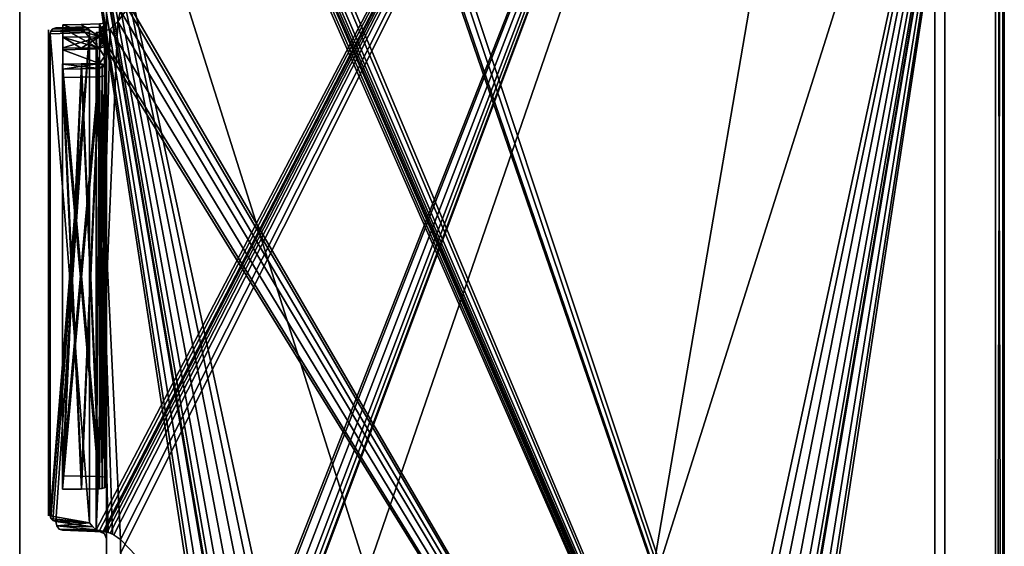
# Model space of a CAD drawing. Header units: millimetres. Extents: x -34 to 34, y -146 to 353.
# Tile 41 of 56: x -34 to 34, y 64 to 100. Entities that reach past the tile are written whole.
import ezdxf

# ---------------------------------------------------------------- set-up
doc = ezdxf.new("R2010")
doc.units = ezdxf.units.MM
doc.header["$LTSCALE"] = 101.851852
for name, color, linetype in [('104', 7, 'CONTINUOUS'), ('112', 7, 'CONTINUOUS'), ('116', 7, 'CONTINUOUS'), ('121', 7, 'CONTINUOUS'), ('125', 7, 'CONTINUOUS'), ('126', 7, 'CONTINUOUS'), ('133', 7, 'CONTINUOUS'), ('139', 7, 'CONTINUOUS'), ('143', 7, 'CONTINUOUS'), ('146', 7, 'CONTINUOUS'), ('150', 7, 'CONTINUOUS'), ('195', 7, 'CONTINUOUS'), ('196', 7, 'CONTINUOUS'), ('216', 7, 'CONTINUOUS'), ('218', 7, 'CONTINUOUS'), ('229', 7, 'CONTINUOUS'), ('231', 7, 'CONTINUOUS'), ('232', 7, 'CONTINUOUS'), ('234', 7, 'CONTINUOUS'), ('264', 7, 'CONTINUOUS'), ('267', 7, 'CONTINUOUS'), ('273', 7, 'CONTINUOUS'), ('277', 7, 'CONTINUOUS'), ('278', 7, 'CONTINUOUS'), ('290', 7, 'CONTINUOUS'), ('292', 7, 'CONTINUOUS'), ('306', 7, 'CONTINUOUS'), ('321', 7, 'CONTINUOUS'), ('323', 7, 'CONTINUOUS'), ('350', 7, 'CONTINUOUS'), ('368', 7, 'CONTINUOUS'), ('375', 7, 'CONTINUOUS'), ('380', 7, 'CONTINUOUS'), ('419', 7, 'CONTINUOUS'), ('420', 7, 'CONTINUOUS'), ('421', 7, 'CONTINUOUS'), ('422', 7, 'CONTINUOUS'), ('423', 7, 'CONTINUOUS')]:
    doc.layers.add(name, color=color, linetype=linetype)

msp = doc.modelspace()

# ---------------------------------------------------------------- linework, layer by layer
at = {"layer": '104', "linetype": 'Continuous'}
for points in [[(-34, 138, 34), (-34, -77, -34), (-34, -77), (-34, 138, 34)], [(-34, 138, -34), (-34, -77, -34), (-34, 138, 34), (-34, 138, -34)], [(-34, -77, 34), (-34, 138, 34), (-34, -77), (-34, -77, 34)]]:
    msp.add_3dface(points, dxfattribs=at)
at = {"layer": '112', "linetype": 'Continuous'}
for points in [[(-28.037, 96.557, 15.972), (-28, 68.182, 2.522), (-28, 96.637, 15.801), (-28.037, 96.557, 15.972)], [(-28.483, 96.425, 16.254), (-28.295, 67.989, 2.936), (-28.142, 96.489, 16.117), (-28.483, 96.425, 16.254)], [(-28.483, 67.97, 2.975), (-28.295, 67.989, 2.936), (-28.483, 96.425, 16.254), (-28.483, 67.97, 2.975)], [(-28.295, 67.989, 2.936), (-28.139, 68.035, 2.836), (-28.142, 96.489, 16.117), (-28.295, 67.989, 2.936)], [(-28.142, 96.489, 16.117), (-28.139, 68.035, 2.836), (-28.037, 96.557, 15.972), (-28.142, 96.489, 16.117)], [(-28.139, 68.035, 2.836), (-28, 68.182, 2.522), (-28.037, 96.557, 15.972), (-28.139, 68.035, 2.836)]]:
    msp.add_3dface(points, dxfattribs=at)
at = {"layer": '116', "linetype": 'Continuous'}
for points in [[(-31.035, 97.312, -14.325), (-31.035, 68.878, -1.056), (-29.742, 97.298, -14.369), (-31.035, 97.312, -14.325)], [(-31.035, 68.878, -1.056), (-28.483, 97.285, -14.411), (-29.742, 97.298, -14.369), (-31.035, 68.878, -1.056)], [(-29.738, 68.854, -1.095), (-28.483, 97.285, -14.411), (-31.035, 68.878, -1.056), (-29.738, 68.854, -1.095)], [(-28.483, 68.83, -1.132), (-28.483, 97.285, -14.411), (-29.738, 68.854, -1.095), (-28.483, 68.83, -1.132)]]:
    msp.add_3dface(points, dxfattribs=at)
at = {"layer": '121', "linetype": 'Continuous'}
for points in [[(-28.143, 100.127, -13.363), (-28.491, 100.08, -13.221), (-28.491, 99.182, -13.633), (-28.143, 100.127, -13.363)], [(-28.143, 99.259, -13.761), (-28.143, 100.127, -13.363), (-28.491, 99.182, -13.633), (-28.143, 99.259, -13.761)], [(-28.143, 100.127, -13.363), (-28.143, 99.259, -13.761), (-28, 100.237, -13.695), (-28.143, 100.127, -13.363)], [(-28, 100.237, -13.695), (-28.143, 99.259, -13.761), (-28, 99.439, -14.062), (-28, 100.237, -13.695)], [(-28.143, 99.259, -13.761), (-28.143, 98.499, -14.338), (-28, 99.439, -14.062), (-28.143, 99.259, -13.761)], [(-28, 99.439, -14.062), (-28.143, 98.499, -14.338), (-28, 98.741, -14.592), (-28, 99.439, -14.062)], [(-28.143, 98.499, -14.338), (-28.143, 99.259, -13.761), (-28.491, 98.396, -14.23), (-28.143, 98.499, -14.338)], [(-28.491, 98.396, -14.23), (-28.143, 99.259, -13.761), (-28.491, 99.182, -13.633), (-28.491, 98.396, -14.23)]]:
    msp.add_3dface(points, dxfattribs=at)
at = {"layer": '125', "linetype": 'Continuous'}
for points in [[(-28.143, 99.904, 21.556), (-28.143, 98.728, 20.864), (-28, 100.032, 21.23), (-28.143, 99.904, 21.556)], [(-28, 100.032, 21.23), (-28.143, 98.728, 20.864), (-28, 98.641, 20.31), (-28, 100.032, 21.23)], [(-28.143, 98.728, 20.864), (-28.143, 99.904, 21.556), (-28.491, 98.35, 20.726), (-28.143, 98.728, 20.864)], [(-28.491, 98.35, 20.726), (-28.143, 99.904, 21.556), (-28.491, 99.849, 21.695), (-28.491, 98.35, 20.726)], [(-28.143, 97.823, 19.842), (-28.143, 98.728, 20.864), (-28.491, 98.35, 20.726), (-28.143, 97.823, 19.842)], [(-28.143, 98.728, 20.864), (-28.143, 97.823, 19.842), (-28, 98.641, 20.31), (-28.143, 98.728, 20.864)], [(-28, 98.641, 20.31), (-28.143, 97.823, 19.842), (-28, 97.745, 18.903), (-28, 98.641, 20.31)], [(-28.491, 97.345, 19.25), (-28.143, 97.823, 19.842), (-28.491, 98.35, 20.726), (-28.491, 97.345, 19.25)], [(-28.143, 97.279, 18.59), (-28.143, 97.823, 19.842), (-28.491, 97.345, 19.25), (-28.143, 97.279, 18.59)], [(-28.491, 96.991, 17.5), (-28.143, 97.279, 18.59), (-28.491, 97.345, 19.25), (-28.491, 96.991, 17.5)], [(-28.491, 97, 17.222), (-28.143, 97.279, 18.59), (-28.491, 96.994, 17.361), (-28.491, 97, 17.222)], [(-28.491, 96.994, 17.361), (-28.143, 97.279, 18.59), (-28.491, 96.991, 17.5), (-28.491, 96.994, 17.361)], [(-28.143, 97.149, 17.231), (-28.143, 97.279, 18.59), (-28.491, 97, 17.222), (-28.143, 97.149, 17.231)], [(-28.143, 97.823, 19.842), (-28.143, 97.279, 18.59), (-28, 97.745, 18.903), (-28.143, 97.823, 19.842)], [(-28.143, 97.279, 18.59), (-28.143, 97.149, 17.231), (-28, 97.745, 18.903), (-28.143, 97.279, 18.59)], [(-28.143, 97.149, 17.231), (-28, 97.499, 17.253), (-28, 97.745, 18.903), (-28.143, 97.149, 17.231)]]:
    msp.add_3dface(points, dxfattribs=at)
at = {"layer": '126', "linetype": 'Continuous'}
for points in [[(-31.017, 100.005, -13.2), (-28.491, 99.182, -13.633), (-29.754, 100.042, -13.21), (-31.017, 100.005, -13.2)], [(-28.491, 99.182, -13.633), (-31.017, 100.005, -13.2), (-31.017, 99.159, -13.595), (-28.491, 99.182, -13.633)], [(-28.491, 99.182, -13.633), (-28.491, 100.08, -13.221), (-29.754, 100.042, -13.21), (-28.491, 99.182, -13.633)], [(-29.753, 98.404, -14.192), (-28.491, 99.182, -13.633), (-31.017, 98.413, -14.154), (-29.753, 98.404, -14.192)], [(-31.017, 98.413, -14.154), (-28.491, 99.182, -13.633), (-31.017, 99.159, -13.595), (-31.017, 98.413, -14.154)], [(-28.491, 98.396, -14.23), (-28.491, 99.182, -13.633), (-29.753, 98.404, -14.192), (-28.491, 98.396, -14.23)]]:
    msp.add_3dface(points, dxfattribs=at)
at = {"layer": '133', "linetype": 'Continuous'}
for points in [[(-28, 100.773, 13.382), (-28, 100.723, 21.781), (-28, 100.237, 13.695), (-28, 100.773, 13.382)], [(-28, 100.237, -13.695), (-28, 100.531, -21.553), (-28, 100.773, -13.382), (-28, 100.237, -13.695)], [(-28, 100.723, 21.781), (-28, 100.032, 21.23), (-28, 100.237, 13.695), (-28, 100.723, 21.781)], [(-28, 100.531, -21.553), (-28, 100.237, -13.695), (-28, 100.032, -21.23), (-28, 100.531, -21.553)], [(-28, 100.237, 13.695), (-28, 100.032, 21.23), (-28, 99.439, 14.062), (-28, 100.237, 13.695)], [(-28, 100.237, -13.695), (-28, 99.439, -14.062), (-28, 100.032, -21.23), (-28, 100.237, -13.695)], [(-28, 100.032, 21.23), (-28, 98.641, 20.31), (-28, 99.439, 14.062), (-28, 100.032, 21.23)], [(-28, 99.439, -14.062), (-28, 98.741, -14.592), (-28, 100.032, -21.23), (-28, 99.439, -14.062)], [(-28, 100.032, -21.23), (-28, 98.741, -14.592), (-28, 98.641, -20.31), (-28, 100.032, -21.23)], [(-28, 99.439, 14.062), (-28, 98.641, 20.31), (-28, 98.741, 14.592), (-28, 99.439, 14.062)], [(-28, 98.741, 14.592), (-28, 98.641, 20.31), (-28, 97.949, 14.985), (-28, 98.741, 14.592)], [(-28, 98.641, -20.31), (-28, 98.741, -14.592), (-28, 98.237, -14.908), (-28, 98.641, -20.31)], [(-28, 97.745, -18.903), (-28, 98.641, -20.31), (-28, 98.237, -14.908), (-28, 97.745, -18.903)], [(-28, 98.641, 20.31), (-28, 97.745, 18.903), (-28, 97.949, 14.985), (-28, 98.641, 20.31)], [(-28, 97.651, -15.003), (-28, 97.745, -18.903), (-28, 98.237, -14.908), (-28, 97.651, -15.003)], [(-28, 97.418, 16.664), (-28, 97.114, 16.154), (-28, 97.949, 14.985), (-28, 97.418, 16.664)], [(-28, 97.949, 14.985), (-28, 97.114, 16.154), (-28, 97.074, 14.864), (-28, 97.949, 14.985)], [(-28, 97.745, 18.903), (-28, 97.499, 17.253), (-28, 97.949, 14.985), (-28, 97.745, 18.903)], [(-28, 97.499, 17.253), (-28, 97.418, 16.664), (-28, 97.949, 14.985), (-28, 97.499, 17.253)], [(-28, 97.499, -17.253), (-28, 97.745, -18.903), (-28, 97.651, -15.003), (-28, 97.499, -17.253)], [(-28, 97.074, -14.864), (-28, 97.499, -17.253), (-28, 97.651, -15.003), (-28, 97.074, -14.864)], [(-28, 97.291, -16.394), (-28, 97.499, -17.253), (-28, 97.074, -14.864), (-28, 97.291, -16.394)], [(-28, 96.637, -15.801), (-28, 97.291, -16.394), (-28, 97.074, -14.864), (-28, 96.637, -15.801)], [(-28, 97.114, 16.154), (-28, 96.637, 15.801), (-28, 97.074, 14.864), (-28, 97.114, 16.154)], [(-28, 68.619, -1.585), (-28, 96.637, -15.801), (-28, 97.074, -14.864), (-28, 68.619, -1.585)], [(-28, 97.074, 14.864), (-28, 96.637, 15.801), (-28, 68.619, 1.585), (-28, 97.074, 14.864)], [(-28, 68.182, -2.522), (-28, 96.637, -15.801), (-28, 68.619, -1.585), (-28, 68.182, -2.522)], [(-28, 96.637, 15.801), (-28, 68.182, 2.522), (-28, 68.619, 1.585), (-28, 96.637, 15.801)], [(-28, 67.971, -1.004), (-28, 68.182, -2.522), (-28, 68.619, -1.585), (-28, 67.971, -1.004)], [(-28, 68.619, 1.585), (-28, 68.182, 2.522), (-28, 67.971, 1.004), (-28, 68.619, 1.585)], [(-28, 67.755, -0.161), (-28, 68.182, -2.522), (-28, 67.971, -1.004), (-28, 67.755, -0.161)], [(-28, 67.321, -2.399), (-28, 68.182, -2.522), (-28, 67.755, -0.161), (-28, 67.321, -2.399)], [(-28, 68.182, 2.522), (-28, 67.32, 2.399), (-28, 67.971, 1.004), (-28, 68.182, 2.522)], [(-28, 67.971, 1.004), (-28, 67.32, 2.399), (-28, 67.755, 0.161), (-28, 67.971, 1.004)], [(-28, 67.759, 0), (-28, 67.755, 0.161), (-28, 67.755, -0.161), (-28, 67.759, 0)], [(-28, 67.32, 2.399), (-28, 67.321, -2.399), (-28, 67.755, -0.161), (-28, 67.32, 2.399)], [(-28, 67.755, 0.161), (-28, 67.32, 2.399), (-28, 67.755, -0.161), (-28, 67.755, 0.161)], [(-28, 67.32, 2.399), (-28, 66.536, 2.774), (-28, 67.321, -2.399), (-28, 67.32, 2.399)], [(-28, 67.321, -2.399), (-28, 66.536, 2.774), (-28, 66.536, -2.774), (-28, 67.321, -2.399)], [(-28, 66.536, 2.774), (-28, 66.019, 3.17), (-28, 66.536, -2.774), (-28, 66.536, 2.774)], [(-28, 66.536, -2.774), (-28, 66.019, 3.17), (-28, 66.019, -3.17), (-28, 66.536, -2.774)], [(-28, 66.019, 3.17), (-28, 65.442, 3.471), (-28, 66.019, -3.17), (-28, 66.019, 3.17)], [(-28, 66.019, -3.17), (-28, 65.442, 3.471), (-28, 65.442, -3.471), (-28, 66.019, -3.17)], [(-28, 65.442, 3.471), (-28, 64.769, 4.024), (-28, 65.442, -3.471), (-28, 65.442, 3.471)], [(-28, 65.442, -3.471), (-28, 64.769, 4.024), (-28, 64.769, -4.024), (-28, 65.442, -3.471)], [(-28, 64.769, -4.024), (-28, 64.517, 4.856), (-28, 64.517, -4.856), (-28, 64.769, -4.024)], [(-28, 64.769, 4.024), (-28, 64.517, 4.856), (-28, 64.769, -4.024), (-28, 64.769, 4.024)], [(-28, 63.483, 26.026), (-28, 63.483, 4.856), (-28, 64.517, -26.026), (-28, 63.483, 26.026)], [(-28, 64.517, -26.026), (-28, 63.483, 4.856), (-28, 63.483, -4.856), (-28, 64.517, -26.026)], [(-28, 64.517, 26.026), (-28, 63.483, 26.026), (-28, 64.517, 4.856), (-28, 64.517, 26.026)], [(-28, 64.517, 4.856), (-28, 63.483, 26.026), (-28, 64.517, -4.856), (-28, 64.517, 4.856)], [(-28, 64.517, -4.856), (-28, 63.483, 26.026), (-28, 64.517, -26.026), (-28, 64.517, -4.856)], [(-28, 63.483, -26.026), (-28, 64.517, -26.026), (-28, 63.483, -4.856), (-28, 63.483, -26.026)]]:
    msp.add_3dface(points, dxfattribs=at)
at = {"layer": '139', "linetype": 'Continuous'}
for points in [[(-32, 99.395, 22.657), (-32, 66.105, 22.657), (-32, 99.395, 22.638), (-32, 99.395, 22.657)], [(-32, 99.395, 22.638), (-32, 66.105, 22.657), (-32, 97.522, 21.373), (-32, 99.395, 22.638)], [(-32, 97.522, 21.373), (-32, 66.105, 22.657), (-32, 96.308, 19.467), (-32, 97.522, 21.373)], [(-32, 96.308, 19.467), (-32, 66.105, 22.657), (-32, 95.954, 17.235), (-32, 96.308, 19.467)], [(-32, 95.954, 17.235), (-32, 66.105, 22.657), (-32, 67.52, 3.966), (-32, 95.954, 17.235)], [(-32, 67.52, 3.966), (-32, 66.105, 22.657), (-32, 66.848, 4.473), (-32, 67.52, 3.966)], [(-32, 66.848, 4.473), (-32, 66.105, 22.657), (-32, 66.105, 4.867), (-32, 66.848, 4.473)]]:
    msp.add_3dface(points, dxfattribs=at)
at = {"layer": '143', "linetype": 'Continuous'}
for points in [[(-29.742, 97.298, 14.369), (-28.483, 68.83, 1.132), (-31.035, 97.312, 14.325), (-29.742, 97.298, 14.369)], [(-31.035, 97.312, 14.325), (-28.483, 68.83, 1.132), (-29.738, 68.854, 1.095), (-31.035, 97.312, 14.325)], [(-31.035, 68.878, 1.056), (-31.035, 97.312, 14.325), (-29.738, 68.854, 1.095), (-31.035, 68.878, 1.056)], [(-28.483, 97.285, 14.411), (-28.483, 68.83, 1.132), (-29.742, 97.298, 14.369), (-28.483, 97.285, 14.411)]]:
    msp.add_3dface(points, dxfattribs=at)
at = {"layer": '146', "linetype": 'Continuous'}
for points in [[(34, 2.3, -32), (34, 138, -34), (34, 176.5, -32), (34, 2.3, -32)], [(34, 176.5, 32), (34, 138, 34), (34, 2.3, 32), (34, 176.5, 32)], [(34, -77, -34), (34, 138, -34), (34, 2.3, -32), (34, -77, -34)], [(34, 138, 34), (34, -77, 34), (34, 2.3, 32), (34, 138, 34)]]:
    msp.add_3dface(points, dxfattribs=at)
at = {"layer": '150', "linetype": 'Continuous'}
for points in [[(-31.017, 100.005, 13.2), (-29.754, 100.042, 13.21), (-28.491, 99.182, 13.633), (-31.017, 100.005, 13.2)], [(-31.017, 99.159, 13.595), (-31.017, 100.005, 13.2), (-28.491, 99.182, 13.633), (-31.017, 99.159, 13.595)], [(-29.754, 100.042, 13.21), (-28.491, 100.08, 13.221), (-28.491, 99.182, 13.633), (-29.754, 100.042, 13.21)], [(-28.491, 98.396, 14.23), (-31.017, 99.159, 13.595), (-28.491, 99.182, 13.633), (-28.491, 98.396, 14.23)], [(-31.017, 98.413, 14.154), (-31.017, 99.159, 13.595), (-29.753, 98.404, 14.192), (-31.017, 98.413, 14.154)], [(-29.753, 98.404, 14.192), (-31.017, 99.159, 13.595), (-28.491, 98.396, 14.23), (-29.753, 98.404, 14.192)]]:
    msp.add_3dface(points, dxfattribs=at)
at = {"layer": '195', "linetype": 'Continuous'}
for points in [[(29.21, 175.9, 28.99), (29.21, 5.81, 28.99), (-27.227, 175.248, 27.019), (29.21, 175.9, 28.99)], [(-27.227, 175.248, 27.019), (29.21, 5.81, 28.99), (-27.755, 174.701, 27.001), (-27.227, 175.248, 27.019)], [(-28.483, 174.484, 26.975), (29.21, 5.81, 28.99), (-28.71, 174.476, 26.967), (-28.483, 174.484, 26.975)], [(-28.71, 174.476, 26.967), (29.21, 5.81, 28.99), (-27.035, 139.467, 27.026), (-28.71, 174.476, 26.967)], [(-27.755, 174.701, 27.001), (29.21, 5.81, 28.99), (-28.483, 174.484, 26.975), (-27.755, 174.701, 27.001)], [(-27.035, 139.467, 27.026), (29.21, 5.81, 28.99), (-27.035, 138.533, 27.026), (-27.035, 139.467, 27.026)], [(-27.75, 138.082, 27.001), (29.21, 5.81, 28.99), (-27.957, 138.018, 26.994), (-27.75, 138.082, 27.001)], [(-27.496, 138.21, 27.01), (29.21, 5.81, 28.99), (-27.75, 138.082, 27.001), (-27.496, 138.21, 27.01)], [(-27.035, 138.533, 27.026), (29.21, 5.81, 28.99), (-27.496, 138.21, 27.01), (-27.035, 138.533, 27.026)], [(-28.504, 137.951, 26.974), (29.21, 5.81, 28.99), (-28.71, 137.857, 26.967), (-28.504, 137.951, 26.974)], [(-28.71, 137.857, 26.967), (29.21, 5.81, 28.99), (-27.227, 102.752, 27.019), (-28.71, 137.857, 26.967)], [(-28.261, 137.991, 26.983), (29.21, 5.81, 28.99), (-28.504, 137.951, 26.974), (-28.261, 137.991, 26.983)], [(-28.134, 137.995, 26.987), (29.21, 5.81, 28.99), (-28.261, 137.991, 26.983), (-28.134, 137.995, 26.987)], [(-27.957, 138.018, 26.994), (29.21, 5.81, 28.99), (-28.134, 137.995, 26.987), (-27.957, 138.018, 26.994)], [(-27.227, 102.752, 27.019), (29.21, 5.81, 28.99), (-27.035, 102.017, 27.026), (-27.227, 102.752, 27.019)], [(-27.035, 102.017, 27.026), (29.21, 5.81, 28.99), (-27.035, 100.983, 27.026), (-27.035, 102.017, 27.026)], [(-27.035, 100.983, 27.026), (29.21, 5.81, 28.99), (-27.227, 100.248, 27.019), (-27.035, 100.983, 27.026)], [(-27.227, 100.248, 27.019), (29.21, 5.81, 28.99), (-27.755, 99.701, 27.001), (-27.227, 100.248, 27.019)], [(-28.483, 99.484, 26.975), (29.21, 5.81, 28.99), (-28.71, 99.476, 26.967), (-28.483, 99.484, 26.975)], [(-28.71, 99.476, 26.967), (29.21, 5.81, 28.99), (-27.035, 64.467, 27.026), (-28.71, 99.476, 26.967)], [(-27.589, 64.842, 27.006), (-28.71, 99.476, 26.967), (-27.035, 64.467, 27.026), (-27.589, 64.842, 27.006)], [(-27.892, 64.966, 26.996), (-28.71, 99.476, 26.967), (-27.589, 64.842, 27.006), (-27.892, 64.966, 26.996)], [(-28.71, 65.143, 26.967), (-28.71, 99.476, 26.967), (-27.892, 64.966, 26.996), (-28.71, 65.143, 26.967)], [(-27.755, 99.701, 27.001), (29.21, 5.81, 28.99), (-28.483, 99.484, 26.975), (-27.755, 99.701, 27.001)], [(-28.504, 65.049, 26.974), (-28.71, 65.143, 26.967), (-28.134, 65.005, 26.987), (-28.504, 65.049, 26.974)], [(-28.134, 65.005, 26.987), (-28.71, 65.143, 26.967), (-27.892, 64.966, 26.996), (-28.134, 65.005, 26.987)], [(-28.261, 65.009, 26.983), (-28.504, 65.049, 26.974), (-28.134, 65.005, 26.987), (-28.261, 65.009, 26.983)], [(-27.035, 64.467, 27.026), (29.21, 5.81, 28.99), (-27.035, 63.533, 27.026), (-27.035, 64.467, 27.026)]]:
    msp.add_3dface(points, dxfattribs=at)
at = {"layer": '196', "linetype": 'Continuous'}
for points in [[(-32, 66.105, -22.657), (-32, 99.395, -22.657), (-32, 66.105, -4.867), (-32, 66.105, -22.657)], [(-32, 97.522, -21.373), (-32, 99.395, -22.657), (-32, 99.395, -22.638), (-32, 97.522, -21.373)], [(-32, 67.52, -3.966), (-32, 99.395, -22.657), (-32, 97.522, -21.373), (-32, 67.52, -3.966)], [(-32, 66.848, -4.473), (-32, 99.395, -22.657), (-32, 67.52, -3.966), (-32, 66.848, -4.473)], [(-32, 66.105, -4.867), (-32, 99.395, -22.657), (-32, 66.848, -4.473), (-32, 66.105, -4.867)], [(-32, 96.308, -19.467), (-32, 67.52, -3.966), (-32, 97.522, -21.373), (-32, 96.308, -19.467)], [(-32, 95.954, -17.235), (-32, 67.52, -3.966), (-32, 96.308, -19.467), (-32, 95.954, -17.235)]]:
    msp.add_3dface(points, dxfattribs=at)
at = {"layer": '216', "linetype": 'Continuous'}
for points in [[(-27.227, 25.248, -27.019), (-28.759, 7.834, -26.966), (29.21, 175.9, -28.99), (-27.227, 25.248, -27.019)], [(-28.759, 7.834, -26.966), (0.226, 6.822, -27.978), (29.21, 175.9, -28.99), (-28.759, 7.834, -26.966)], [(-28.71, 28.524, -26.967), (-28.483, 28.516, -26.975), (29.21, 175.9, -28.99), (-28.71, 28.524, -26.967)], [(-27.035, 63.533, -27.026), (-28.71, 28.524, -26.967), (29.21, 175.9, -28.99), (-27.035, 63.533, -27.026)], [(-27.227, 100.248, -27.019), (-28.71, 65.143, -26.967), (29.21, 175.9, -28.99), (-27.227, 100.248, -27.019)], [(-28.71, 65.143, -26.967), (-28.504, 65.049, -26.974), (29.21, 175.9, -28.99), (-28.71, 65.143, -26.967)], [(-28.504, 65.049, -26.974), (-28.261, 65.009, -26.983), (29.21, 175.9, -28.99), (-28.504, 65.049, -26.974)], [(-28.483, 28.516, -26.975), (-27.755, 28.299, -27.001), (29.21, 175.9, -28.99), (-28.483, 28.516, -26.975)], [(-28.261, 65.009, -26.983), (-28.134, 65.005, -26.987), (29.21, 175.9, -28.99), (-28.261, 65.009, -26.983)], [(-28.134, 65.005, -26.987), (-27.957, 64.982, -26.994), (29.21, 175.9, -28.99), (-28.134, 65.005, -26.987)], [(-27.957, 64.982, -26.994), (-27.75, 64.918, -27.001), (29.21, 175.9, -28.99), (-27.957, 64.982, -26.994)], [(-27.755, 28.299, -27.001), (-27.227, 27.752, -27.019), (29.21, 175.9, -28.99), (-27.755, 28.299, -27.001)], [(-27.75, 64.918, -27.001), (-27.496, 64.79, -27.01), (29.21, 175.9, -28.99), (-27.75, 64.918, -27.001)], [(-27.496, 64.79, -27.01), (-27.035, 64.467, -27.026), (29.21, 175.9, -28.99), (-27.496, 64.79, -27.01)], [(-27.227, 27.752, -27.019), (-27.035, 27.017, -27.026), (29.21, 175.9, -28.99), (-27.227, 27.752, -27.019)], [(-27.035, 25.983, -27.026), (-27.227, 25.248, -27.019), (29.21, 175.9, -28.99), (-27.035, 25.983, -27.026)], [(-27.035, 100.983, -27.026), (-27.227, 100.248, -27.019), (29.21, 175.9, -28.99), (-27.035, 100.983, -27.026)], [(-27.035, 27.017, -27.026), (-27.035, 25.983, -27.026), (29.21, 175.9, -28.99), (-27.035, 27.017, -27.026)], [(-27.035, 64.467, -27.026), (-27.035, 63.533, -27.026), (29.21, 175.9, -28.99), (-27.035, 64.467, -27.026)], [(0.226, 6.822, -27.978), (29.21, 5.81, -28.99), (29.21, 175.9, -28.99), (0.226, 6.822, -27.978)], [(-27.755, 99.701, -27.001), (-28.71, 65.143, -26.967), (-27.227, 100.248, -27.019), (-27.755, 99.701, -27.001)], [(-28.483, 99.484, -26.975), (-28.71, 65.143, -26.967), (-27.755, 99.701, -27.001), (-28.483, 99.484, -26.975)], [(-28.71, 99.476, -26.967), (-28.71, 65.143, -26.967), (-28.483, 99.484, -26.975), (-28.71, 99.476, -26.967)]]:
    msp.add_3dface(points, dxfattribs=at)
at = {"layer": '218', "linetype": 'Continuous'}
for points in [[(-28.483, 97.285, -14.411), (-28.295, 68.812, -1.172), (-28.142, 97.221, -14.548), (-28.483, 97.285, -14.411)], [(-28.483, 97.285, -14.411), (-28.483, 68.83, -1.132), (-28.295, 68.812, -1.172), (-28.483, 97.285, -14.411)], [(-28.295, 68.812, -1.172), (-28.139, 68.765, -1.271), (-28.142, 97.221, -14.548), (-28.295, 68.812, -1.172)], [(-28.142, 97.221, -14.548), (-28.139, 68.765, -1.271), (-28.037, 97.154, -14.693), (-28.142, 97.221, -14.548)], [(-28.139, 68.765, -1.271), (-28, 68.619, -1.585), (-28.037, 97.154, -14.693), (-28.139, 68.765, -1.271)], [(-28, 68.619, -1.585), (-28, 97.074, -14.864), (-28.037, 97.154, -14.693), (-28, 68.619, -1.585)]]:
    msp.add_3dface(points, dxfattribs=at)
at = {"layer": '229', "linetype": 'Continuous'}
for points in [[(34, 138, 34), (-34, -77, 34), (-3.044, -34.035, 34), (34, 138, 34)], [(-34, 138, 34), (-34, -77, 34), (34, 138, 34), (-34, 138, 34)], [(34, 138, 34), (-3.044, -34.035, 34), (-1.626, -33.073, 34), (34, 138, 34)], [(34, 138, 34), (-1.626, -33.073, 34), (0.047, -32.75, 34), (34, 138, 34)], [(34, 138, 34), (0.047, -32.75, 34), (1.685, -33.098, 34), (34, 138, 34)], [(34, 138, 34), (1.685, -53.098, 34), (3.044, -54.035, 34), (34, 138, 34)], [(1.685, -53.098, 34), (34, 138, 34), (4.25, -37, 34), (1.685, -53.098, 34)], [(34, 138, 34), (1.685, -33.098, 34), (3.044, -34.035, 34), (34, 138, 34)], [(34, 138, 34), (3.044, -54.035, 34), (3.937, -55.399, 34), (34, 138, 34)], [(34, 138, 34), (3.044, -34.035, 34), (3.937, -35.399, 34), (34, 138, 34)], [(34, 138, 34), (3.937, -55.399, 34), (4.25, -57, 34), (34, 138, 34)], [(34, 138, 34), (3.937, -35.399, 34), (4.25, -37, 34), (34, 138, 34)], [(34, -77, 34), (34, 138, 34), (4.25, -57, 34), (34, -77, 34)]]:
    msp.add_3dface(points, dxfattribs=at)
at = {"layer": '231', "linetype": 'Continuous'}
for points in [[(-31.017, 99.774, 21.713), (-28.491, 98.35, 20.726), (-29.753, 99.811, 21.704), (-31.017, 99.774, 21.713)], [(-31.017, 98.289, 20.727), (-28.491, 98.35, 20.726), (-31.017, 99.774, 21.713), (-31.017, 98.289, 20.727)], [(-28.491, 98.35, 20.726), (-28.491, 99.849, 21.695), (-29.753, 99.811, 21.704), (-28.491, 98.35, 20.726)], [(-28.491, 97.345, 19.25), (-28.491, 98.35, 20.726), (-31.017, 98.289, 20.727), (-28.491, 97.345, 19.25)], [(-31.017, 97.296, 19.248), (-28.491, 97.345, 19.25), (-31.017, 98.289, 20.727), (-31.017, 97.296, 19.248)], [(-31.017, 96.947, 17.5), (-28.491, 97.345, 19.25), (-31.017, 97.296, 19.248), (-31.017, 96.947, 17.5)], [(-28.491, 96.991, 17.5), (-28.491, 97.345, 19.25), (-31.017, 96.947, 17.5), (-28.491, 96.991, 17.5)], [(-31.017, 96.953, 17.283), (-28.491, 96.994, 17.361), (-31.017, 96.949, 17.391), (-31.017, 96.953, 17.283)], [(-29.753, 96.976, 17.252), (-28.491, 96.994, 17.361), (-31.017, 96.953, 17.283), (-29.753, 96.976, 17.252)], [(-28.491, 96.994, 17.361), (-28.491, 96.991, 17.5), (-31.017, 96.949, 17.391), (-28.491, 96.994, 17.361)], [(-31.017, 96.949, 17.391), (-28.491, 96.991, 17.5), (-31.017, 96.947, 17.5), (-31.017, 96.949, 17.391)], [(-28.491, 97, 17.222), (-28.491, 96.994, 17.361), (-29.753, 96.976, 17.252), (-28.491, 97, 17.222)]]:
    msp.add_3dface(points, dxfattribs=at)
at = {"layer": '232', "linetype": 'Continuous'}
for points in [[(-28.491, 100.08, 13.221), (-28.143, 100.127, 13.363), (-28.143, 99.259, 13.761), (-28.491, 100.08, 13.221)], [(-28.491, 99.182, 13.633), (-28.491, 100.08, 13.221), (-28.143, 99.259, 13.761), (-28.491, 99.182, 13.633)], [(-28, 100.237, 13.695), (-28, 99.439, 14.062), (-28.143, 100.127, 13.363), (-28, 100.237, 13.695)], [(-28.143, 100.127, 13.363), (-28, 99.439, 14.062), (-28.143, 99.259, 13.761), (-28.143, 100.127, 13.363)], [(-28, 99.439, 14.062), (-28, 98.741, 14.592), (-28.143, 99.259, 13.761), (-28, 99.439, 14.062)], [(-28.491, 99.182, 13.633), (-28.143, 99.259, 13.761), (-28.143, 98.499, 14.338), (-28.491, 99.182, 13.633)], [(-28.491, 98.396, 14.23), (-28.491, 99.182, 13.633), (-28.143, 98.499, 14.338), (-28.491, 98.396, 14.23)], [(-28.143, 99.259, 13.761), (-28, 98.741, 14.592), (-28.143, 98.499, 14.338), (-28.143, 99.259, 13.761)]]:
    msp.add_3dface(points, dxfattribs=at)
at = {"layer": '234', "linetype": 'Continuous'}
for points in [[(-34, 138, -34), (-4.25, -37, -34), (-1.685, -53.098, -34), (-34, 138, -34)], [(-4.25, -37, -34), (-34, 138, -34), (-3.937, -35.399, -34), (-4.25, -37, -34)], [(-34, 138, -34), (-1.685, -53.098, -34), (-3.044, -54.035, -34), (-34, 138, -34)], [(-34, 138, -34), (-3.044, -54.035, -34), (-3.937, -55.399, -34), (-34, 138, -34)], [(-34, 138, -34), (-3.937, -55.399, -34), (-4.25, -57, -34), (-34, 138, -34)], [(-3.937, -35.399, -34), (-34, 138, -34), (-3.044, -34.035, -34), (-3.937, -35.399, -34)], [(-3.044, -34.035, -34), (-34, 138, -34), (-1.685, -33.098, -34), (-3.044, -34.035, -34)], [(-1.685, -33.098, -34), (-34, 138, -34), (-0.047, -32.75, -34), (-1.685, -33.098, -34)], [(-0.047, -32.75, -34), (-34, 138, -34), (1.626, -33.073, -34), (-0.047, -32.75, -34)], [(1.626, -33.073, -34), (-34, 138, -34), (3.044, -34.035, -34), (1.626, -33.073, -34)], [(-34, -77, -34), (-34, 138, -34), (-4.25, -57, -34), (-34, -77, -34)], [(-34, 138, -34), (34, -77, -34), (3.044, -34.035, -34), (-34, 138, -34)], [(-34, 138, -34), (34, 138, -34), (34, -77, -34), (-34, 138, -34)]]:
    msp.add_3dface(points, dxfattribs=at)
at = {"layer": '264', "linetype": 'Continuous'}
for points in [[(-29.742, 96.401, -16.291), (-28.483, 67.97, -2.975), (-31.035, 96.376, -16.329), (-29.742, 96.401, -16.291)], [(-31.035, 67.942, -3.06), (-31.035, 96.376, -16.329), (-29.738, 67.957, -3.017), (-31.035, 67.942, -3.06)], [(-31.035, 96.376, -16.329), (-28.483, 67.97, -2.975), (-29.738, 67.957, -3.017), (-31.035, 96.376, -16.329)], [(-28.483, 96.425, -16.254), (-28.483, 67.97, -2.975), (-29.742, 96.401, -16.291), (-28.483, 96.425, -16.254)]]:
    msp.add_3dface(points, dxfattribs=at)
at = {"layer": '267', "linetype": 'Continuous'}
for points in [[(-29.753, 99.811, -21.704), (-28.491, 98.35, -20.726), (-31.017, 99.774, -21.713), (-29.753, 99.811, -21.704)], [(-31.017, 99.774, -21.713), (-28.491, 98.35, -20.726), (-31.017, 98.289, -20.727), (-31.017, 99.774, -21.713)], [(-28.491, 99.849, -21.695), (-28.491, 98.35, -20.726), (-29.753, 99.811, -21.704), (-28.491, 99.849, -21.695)], [(-28.491, 98.35, -20.726), (-28.491, 97.345, -19.25), (-31.017, 98.289, -20.727), (-28.491, 98.35, -20.726)], [(-31.017, 98.289, -20.727), (-28.491, 97.345, -19.25), (-31.017, 97.296, -19.248), (-31.017, 98.289, -20.727)], [(-28.491, 97.345, -19.25), (-28.491, 96.991, -17.5), (-31.017, 97.296, -19.248), (-28.491, 97.345, -19.25)], [(-31.017, 97.296, -19.248), (-28.491, 96.991, -17.5), (-31.017, 96.947, -17.5), (-31.017, 97.296, -19.248)], [(-28.491, 96.991, -17.5), (-28.491, 96.994, -17.361), (-31.017, 96.947, -17.5), (-28.491, 96.991, -17.5)], [(-31.017, 96.947, -17.5), (-28.491, 96.994, -17.361), (-31.017, 96.949, -17.391), (-31.017, 96.947, -17.5)], [(-31.017, 96.949, -17.391), (-28.491, 96.994, -17.361), (-31.017, 96.953, -17.283), (-31.017, 96.949, -17.391)], [(-31.017, 96.953, -17.283), (-28.491, 96.994, -17.361), (-29.753, 96.976, -17.252), (-31.017, 96.953, -17.283)], [(-28.491, 96.994, -17.361), (-28.491, 97, -17.222), (-29.753, 96.976, -17.252), (-28.491, 96.994, -17.361)]]:
    msp.add_3dface(points, dxfattribs=at)
at = {"layer": '273', "linetype": 'Continuous'}
for points in [[(-31.035, 67.942, 3.06), (-28.483, 96.425, 16.254), (-29.742, 96.401, 16.291), (-31.035, 67.942, 3.06)], [(-29.738, 67.957, 3.017), (-28.483, 96.425, 16.254), (-31.035, 67.942, 3.06), (-29.738, 67.957, 3.017)], [(-31.035, 96.376, 16.329), (-31.035, 67.942, 3.06), (-29.742, 96.401, 16.291), (-31.035, 96.376, 16.329)], [(-28.483, 67.97, 2.975), (-28.483, 96.425, 16.254), (-29.738, 67.957, 3.017), (-28.483, 67.97, 2.975)]]:
    msp.add_3dface(points, dxfattribs=at)
at = {"layer": '277', "linetype": 'Continuous'}
for points in [[(-32, 99.676, -12.256), (-32, 99.676, 12.256), (-32, 98.646, 12.737), (-32, 99.676, -12.256)], [(-32, 98.646, -12.737), (-32, 99.676, -12.256), (-32, 98.646, 12.737), (-32, 98.646, -12.737)], [(-32, 97.734, 13.419), (-32, 98.646, -12.737), (-32, 98.646, 12.737), (-32, 97.734, 13.419)], [(-32, 97.734, -13.419), (-32, 98.646, -12.737), (-32, 97.734, 13.419), (-32, 97.734, -13.419)], [(-32, 69.3, 0.15), (-32, 97.734, -13.419), (-32, 97.734, 13.419), (-32, 69.3, 0.15)], [(-32, 69.303), (-32, 97.734, -13.419), (-32, 69.3, 0.15), (-32, 69.303)], [(-32, 69.3, -0.15), (-32, 97.734, -13.419), (-32, 69.303), (-32, 69.3, -0.15)]]:
    msp.add_3dface(points, dxfattribs=at)
at = {"layer": '278', "linetype": 'Continuous'}
for points in [[(-28, 96.637, -15.801), (-28.037, 68.102, -2.693), (-28.139, 96.49, -16.115), (-28, 96.637, -15.801)], [(-28, 96.637, -15.801), (-28, 68.182, -2.522), (-28.037, 68.102, -2.693), (-28, 96.637, -15.801)], [(-28.483, 67.97, -2.975), (-28.483, 96.425, -16.254), (-28.295, 96.444, -16.214), (-28.483, 67.97, -2.975)], [(-28.142, 68.034, -2.838), (-28.483, 67.97, -2.975), (-28.295, 96.444, -16.214), (-28.142, 68.034, -2.838)], [(-28.139, 96.49, -16.115), (-28.142, 68.034, -2.838), (-28.295, 96.444, -16.214), (-28.139, 96.49, -16.115)], [(-28.037, 68.102, -2.693), (-28.142, 68.034, -2.838), (-28.139, 96.49, -16.115), (-28.037, 68.102, -2.693)]]:
    msp.add_3dface(points, dxfattribs=at)
at = {"layer": '290', "linetype": 'Continuous'}
for points in [[(-28.483, 68.83, 1.132), (-28.483, 97.285, 14.411), (-28.295, 97.267, 14.45), (-28.483, 68.83, 1.132)], [(-28.483, 68.83, 1.132), (-28.295, 97.267, 14.45), (-28.142, 68.767, 1.269), (-28.483, 68.83, 1.132)], [(-28.295, 97.267, 14.45), (-28.139, 97.22, 14.55), (-28.142, 68.767, 1.269), (-28.295, 97.267, 14.45)], [(-28.142, 68.767, 1.269), (-28.139, 97.22, 14.55), (-28.037, 68.699, 1.414), (-28.142, 68.767, 1.269)], [(-28.139, 97.22, 14.55), (-28, 97.074, 14.864), (-28.037, 68.699, 1.414), (-28.139, 97.22, 14.55)], [(-28, 97.074, 14.864), (-28, 68.619, 1.585), (-28.037, 68.699, 1.414), (-28, 97.074, 14.864)]]:
    msp.add_3dface(points, dxfattribs=at)
at = {"layer": '292', "linetype": 'Continuous'}
for points in [[(-28, 100.032, -21.23), (-28, 98.641, -20.31), (-28.143, 99.904, -21.556), (-28, 100.032, -21.23)], [(-28.143, 98.728, -20.864), (-28.491, 99.849, -21.695), (-28.143, 99.904, -21.556), (-28.143, 98.728, -20.864)], [(-28.491, 98.35, -20.726), (-28.491, 99.849, -21.695), (-28.143, 98.728, -20.864), (-28.491, 98.35, -20.726)], [(-28, 98.641, -20.31), (-28.143, 98.728, -20.864), (-28.143, 99.904, -21.556), (-28, 98.641, -20.31)], [(-28.143, 97.823, -19.842), (-28.491, 98.35, -20.726), (-28.143, 98.728, -20.864), (-28.143, 97.823, -19.842)], [(-28, 98.641, -20.31), (-28.143, 97.823, -19.842), (-28.143, 98.728, -20.864), (-28, 98.641, -20.31)], [(-28, 98.641, -20.31), (-28, 97.745, -18.903), (-28.143, 97.823, -19.842), (-28, 98.641, -20.31)], [(-28.491, 97.345, -19.25), (-28.491, 98.35, -20.726), (-28.143, 97.823, -19.842), (-28.491, 97.345, -19.25)], [(-28.143, 97.279, -18.59), (-28.491, 97.345, -19.25), (-28.143, 97.823, -19.842), (-28.143, 97.279, -18.59)], [(-28.491, 96.991, -17.5), (-28.491, 97.345, -19.25), (-28.143, 97.279, -18.59), (-28.491, 96.991, -17.5)], [(-28.143, 97.149, -17.231), (-28.491, 96.991, -17.5), (-28.143, 97.279, -18.59), (-28.143, 97.149, -17.231)], [(-28, 97.745, -18.903), (-28.143, 97.279, -18.59), (-28.143, 97.823, -19.842), (-28, 97.745, -18.903)], [(-28, 97.745, -18.903), (-28, 97.499, -17.253), (-28.143, 97.279, -18.59), (-28, 97.745, -18.903)], [(-28, 97.499, -17.253), (-28.143, 97.149, -17.231), (-28.143, 97.279, -18.59), (-28, 97.499, -17.253)], [(-28.491, 96.994, -17.361), (-28.491, 96.991, -17.5), (-28.143, 97.149, -17.231), (-28.491, 96.994, -17.361)], [(-28.491, 97, -17.222), (-28.491, 96.994, -17.361), (-28.143, 97.149, -17.231), (-28.491, 97, -17.222)]]:
    msp.add_3dface(points, dxfattribs=at)
at = {"layer": '306', "linetype": 'Continuous'}
for points in [[(-28.261, 65.009, -26.983), (-31.035, 65.106, -23.185), (-28.393, 65.014, -26.537), (-28.261, 65.009, -26.983)], [(-31.035, 65.106, 23.185), (-28.261, 65.009, 26.983), (-28.393, 65.014, 26.537), (-31.035, 65.106, 23.185)], [(-29.772, 65.062, -4.862), (-28.483, 65.017, -26.026), (-31.035, 65.106, -4.867), (-29.772, 65.062, -4.862)], [(-28.393, 65.014, -26.537), (-31.035, 65.106, -23.185), (-28.483, 65.017, -26.026), (-28.393, 65.014, -26.537)], [(-28.483, 65.017, 26.026), (-31.035, 65.106, 23.185), (-28.393, 65.014, 26.537), (-28.483, 65.017, 26.026)], [(-28.483, 65.017, 4.856), (-31.035, 65.106, 23.185), (-28.483, 65.017, 26.026), (-28.483, 65.017, 4.856)], [(-28.496, 65.017, 4.856), (-31.035, 65.106, 23.185), (-28.483, 65.017, 4.856), (-28.496, 65.017, 4.856)], [(-28.509, 65.018, 4.856), (-31.035, 65.106, 23.185), (-28.496, 65.017, 4.856), (-28.509, 65.018, 4.856)], [(-28.483, 65.017, -26.026), (-31.035, 65.106, -23.185), (-31.035, 65.106, -4.867), (-28.483, 65.017, -26.026)], [(-29.772, 65.062, 4.862), (-31.035, 65.106, 23.185), (-28.509, 65.018, 4.856), (-29.772, 65.062, 4.862)], [(-31.035, 65.106, 4.867), (-31.035, 65.106, 23.185), (-29.772, 65.062, 4.862), (-31.035, 65.106, 4.867)], [(-28.509, 65.018, -4.856), (-28.483, 65.017, -26.026), (-29.772, 65.062, -4.862), (-28.509, 65.018, -4.856)], [(-28.496, 65.017, -4.856), (-28.483, 65.017, -26.026), (-28.509, 65.018, -4.856), (-28.496, 65.017, -4.856)], [(-28.483, 65.017, -4.856), (-28.483, 65.017, -26.026), (-28.496, 65.017, -4.856), (-28.483, 65.017, -4.856)], [(-28.134, 65.005, -26.987), (-28.261, 65.009, -26.983), (-28.393, 65.014, -26.537), (-28.134, 65.005, -26.987)], [(-28.261, 65.009, 26.983), (-28.134, 65.005, 26.987), (-28.393, 65.014, 26.537), (-28.261, 65.009, 26.983)]]:
    msp.add_3dface(points, dxfattribs=at)
at = {"layer": '321', "linetype": 'Continuous'}
for points in [[(-28.483, 65.017, -26.026), (-28.483, 65.017, -4.856), (-28.14, 64.864, -4.856), (-28.483, 65.017, -26.026)], [(-28.14, 64.864, -26.026), (-28.483, 65.017, -26.026), (-28.14, 64.864, -4.856), (-28.14, 64.864, -26.026)], [(-28, 64.517, -4.856), (-28, 64.517, -26.026), (-28.14, 64.864, -26.026), (-28, 64.517, -4.856)], [(-28, 64.517, -4.856), (-28.14, 64.864, -26.026), (-28.14, 64.864, -4.856), (-28, 64.517, -4.856)]]:
    msp.add_3dface(points, dxfattribs=at)
at = {"layer": '323', "linetype": 'Continuous'}
for points in [[(-28.483, 65.017, 4.856), (-28.14, 64.864, 26.026), (-28.14, 64.864, 4.856), (-28.483, 65.017, 4.856)], [(-28.483, 65.017, 4.856), (-28.483, 65.017, 26.026), (-28.14, 64.864, 26.026), (-28.483, 65.017, 4.856)], [(-28.14, 64.864, 26.026), (-28, 64.517, 26.026), (-28.14, 64.864, 4.856), (-28.14, 64.864, 26.026)], [(-28, 64.517, 26.026), (-28, 64.517, 4.856), (-28.14, 64.864, 4.856), (-28, 64.517, 26.026)]]:
    msp.add_3dface(points, dxfattribs=at)
at = {"layer": '350', "linetype": 'Continuous'}
for points in [[(-31.841, 99.576, -23.07), (-31.885, 99.395, -23.01), (-29.174, 99.476, -26.722), (-31.841, 99.576, -23.07)], [(-31.885, 66.105, -23.01), (-31.841, 65.924, -23.07), (-29.174, 99.476, -26.722), (-31.885, 66.105, -23.01)], [(-31.885, 99.395, -23.01), (-31.885, 66.105, -23.01), (-29.174, 99.476, -26.722), (-31.885, 99.395, -23.01)], [(-31.706, 99.728, -23.255), (-31.841, 99.576, -23.07), (-29.212, 99.67, -26.669), (-31.706, 99.728, -23.255)], [(-29.212, 99.67, -26.669), (-31.841, 99.576, -23.07), (-29.174, 99.476, -26.722), (-29.212, 99.67, -26.669)], [(-31.841, 65.924, -23.07), (-31.706, 65.772, -23.255), (-29.174, 99.476, -26.722), (-31.841, 65.924, -23.07)], [(-31.498, 99.794, -23.539), (-31.706, 99.728, -23.255), (-29.32, 99.814, -26.521), (-31.498, 99.794, -23.539)], [(-29.32, 99.814, -26.521), (-31.706, 99.728, -23.255), (-29.212, 99.67, -26.669), (-29.32, 99.814, -26.521)], [(-31.706, 65.772, -23.255), (-31.498, 65.706, -23.539), (-29.174, 99.476, -26.722), (-31.706, 65.772, -23.255)], [(-29.474, 99.865, -26.311), (-31.498, 99.794, -23.539), (-29.32, 99.814, -26.521), (-29.474, 99.865, -26.311)], [(-31.498, 65.706, -23.539), (-29.174, 65.624, -26.722), (-29.174, 99.476, -26.722), (-31.498, 65.706, -23.539)]]:
    msp.add_3dface(points, dxfattribs=at)
at = {"layer": '368', "linetype": 'Continuous'}
for points in [[(-31.841, 99.576, 23.07), (-29.174, 99.476, 26.722), (-31.885, 99.395, 23.01), (-31.841, 99.576, 23.07)], [(-29.174, 99.476, 26.722), (-29.174, 65.624, 26.722), (-31.885, 99.395, 23.01), (-29.174, 99.476, 26.722)], [(-31.885, 99.395, 23.01), (-29.174, 65.624, 26.722), (-31.885, 66.105, 23.01), (-31.885, 99.395, 23.01)], [(-31.706, 99.728, 23.255), (-29.212, 99.67, 26.669), (-31.841, 99.576, 23.07), (-31.706, 99.728, 23.255)], [(-29.212, 99.67, 26.669), (-29.174, 99.476, 26.722), (-31.841, 99.576, 23.07), (-29.212, 99.67, 26.669)], [(-31.498, 99.794, 23.539), (-29.212, 99.67, 26.669), (-31.706, 99.728, 23.255), (-31.498, 99.794, 23.539)], [(-29.474, 99.865, 26.311), (-29.32, 99.814, 26.521), (-31.498, 99.794, 23.539), (-29.474, 99.865, 26.311)], [(-29.32, 99.814, 26.521), (-29.212, 99.67, 26.669), (-31.498, 99.794, 23.539), (-29.32, 99.814, 26.521)], [(-31.885, 66.105, 23.01), (-29.174, 65.624, 26.722), (-31.841, 65.924, 23.07), (-31.885, 66.105, 23.01)], [(-31.841, 65.924, 23.07), (-29.174, 65.624, 26.722), (-31.706, 65.772, 23.255), (-31.841, 65.924, 23.07)], [(-31.706, 65.772, 23.255), (-29.174, 65.624, 26.722), (-31.498, 65.706, 23.539), (-31.706, 65.772, 23.255)]]:
    msp.add_3dface(points, dxfattribs=at)
at = {"layer": '375', "linetype": 'Continuous'}
for points in [[(-29.174, 65.624, -26.722), (-31.498, 65.706, -23.539), (-31.439, 65.411, -23.488), (-29.174, 65.624, -26.722)], [(-29.174, 65.624, -26.722), (-31.439, 65.411, -23.488), (-28.955, 65.341, -26.905), (-29.174, 65.624, -26.722)], [(-31.439, 65.411, -23.488), (-28.71, 65.143, -26.967), (-28.955, 65.341, -26.905), (-31.439, 65.411, -23.488)], [(-31.27, 65.192, -23.359), (-28.71, 65.143, -26.967), (-31.439, 65.411, -23.488), (-31.27, 65.192, -23.359)], [(-28.504, 65.049, -26.974), (-28.71, 65.143, -26.967), (-31.27, 65.192, -23.359), (-28.504, 65.049, -26.974)], [(-31.035, 65.106, -23.185), (-28.504, 65.049, -26.974), (-31.27, 65.192, -23.359), (-31.035, 65.106, -23.185)], [(-28.261, 65.009, -26.983), (-28.504, 65.049, -26.974), (-31.035, 65.106, -23.185), (-28.261, 65.009, -26.983)]]:
    msp.add_3dface(points, dxfattribs=at)
at = {"layer": '380', "linetype": 'Continuous'}
for points in [[(-31.498, 65.706, 23.539), (-29.174, 65.624, 26.722), (-28.955, 65.341, 26.905), (-31.498, 65.706, 23.539)], [(-31.498, 65.706, 23.539), (-28.955, 65.341, 26.905), (-31.439, 65.411, 23.488), (-31.498, 65.706, 23.539)], [(-28.955, 65.341, 26.905), (-28.71, 65.143, 26.967), (-31.439, 65.411, 23.488), (-28.955, 65.341, 26.905)], [(-31.439, 65.411, 23.488), (-28.71, 65.143, 26.967), (-31.27, 65.192, 23.359), (-31.439, 65.411, 23.488)], [(-28.71, 65.143, 26.967), (-28.504, 65.049, 26.974), (-31.27, 65.192, 23.359), (-28.71, 65.143, 26.967)], [(-28.504, 65.049, 26.974), (-28.261, 65.009, 26.983), (-31.27, 65.192, 23.359), (-28.504, 65.049, 26.974)], [(-28.261, 65.009, 26.983), (-31.035, 65.106, 23.185), (-31.27, 65.192, 23.359), (-28.261, 65.009, 26.983)]]:
    msp.add_3dface(points, dxfattribs=at)
at = {"layer": '419', "linetype": 'Continuous'}
for points in [[(29.9, 64.5, 25.5), (29.9, 176.5, 31), (29.9, 204.5, 25.5), (29.9, 64.5, 25.5)], [(29.9, 204.5, -25.5), (29.9, 176.5, -31), (29.9, 64.5, -25.5), (29.9, 204.5, -25.5)], [(29.9, 3, 31), (29.9, 176.5, 31), (29.9, 64.5, 25.5), (29.9, 3, 31)], [(29.9, 176.5, -31), (29.9, 3, -31), (29.9, 64.5, -25.5), (29.9, 176.5, -31)], [(29.9, 3), (29.9, 3, 31), (29.9, 64.5, 25.5), (29.9, 3)], [(29.9, 3, -31), (29.9, 3), (29.9, 64.5, 25.5), (29.9, 3, -31)], [(29.9, 64.5, -25.5), (29.9, 3, -31), (29.9, 64.5), (29.9, 64.5, -25.5)], [(29.9, 64.5), (29.9, 3, -31), (29.9, 64.5, 25.5), (29.9, 64.5)]]:
    msp.add_3dface(points, dxfattribs=at)
at = {"layer": '420', "linetype": 'Continuous'}
for points in [[(33.9, 176.5, 31), (33.9, 3, 31), (33.9, 176.5, -31), (33.9, 176.5, 31)], [(33.9, 3, -31), (33.9, 176.5, -31), (33.9, 3), (33.9, 3, -31)], [(33.9, 176.5, -31), (33.9, 3, 31), (33.9, 3), (33.9, 176.5, -31)]]:
    msp.add_3dface(points, dxfattribs=at)
at = {"layer": '421', "linetype": 'Continuous'}
for points in [[(33.9, 176.5, -31), (33.9, 3, -31), (33.4, 176.5, -31.5), (33.9, 176.5, -31)], [(33.4, 176.5, -31.5), (33.9, 3, -31), (33.4, 3, -31.5), (33.4, 176.5, -31.5)]]:
    msp.add_3dface(points, dxfattribs=at)
at = {"layer": '422', "linetype": 'Continuous'}
for points in [[(33.4, 3, 31.5), (33.9, 176.5, 31), (33.4, 176.5, 31.5), (33.4, 3, 31.5)], [(33.9, 3, 31), (33.9, 176.5, 31), (33.4, 3, 31.5), (33.9, 3, 31)]]:
    msp.add_3dface(points, dxfattribs=at)
at = {"layer": '423', "linetype": 'Continuous'}
for points in [[(29.9, 204.5, -25.5), (29.9, 64.5, -25.5), (29.9, 204.5, 25.5), (29.9, 204.5, -25.5)], [(29.9, 64.5, -25.5), (29.9, 64.5), (29.9, 204.5, 25.5), (29.9, 64.5, -25.5)], [(29.9, 64.5), (29.9, 64.5, 25.5), (29.9, 204.5, 25.5), (29.9, 64.5)]]:
    msp.add_3dface(points, dxfattribs=at)

doc.saveas('drawing.dxf')
